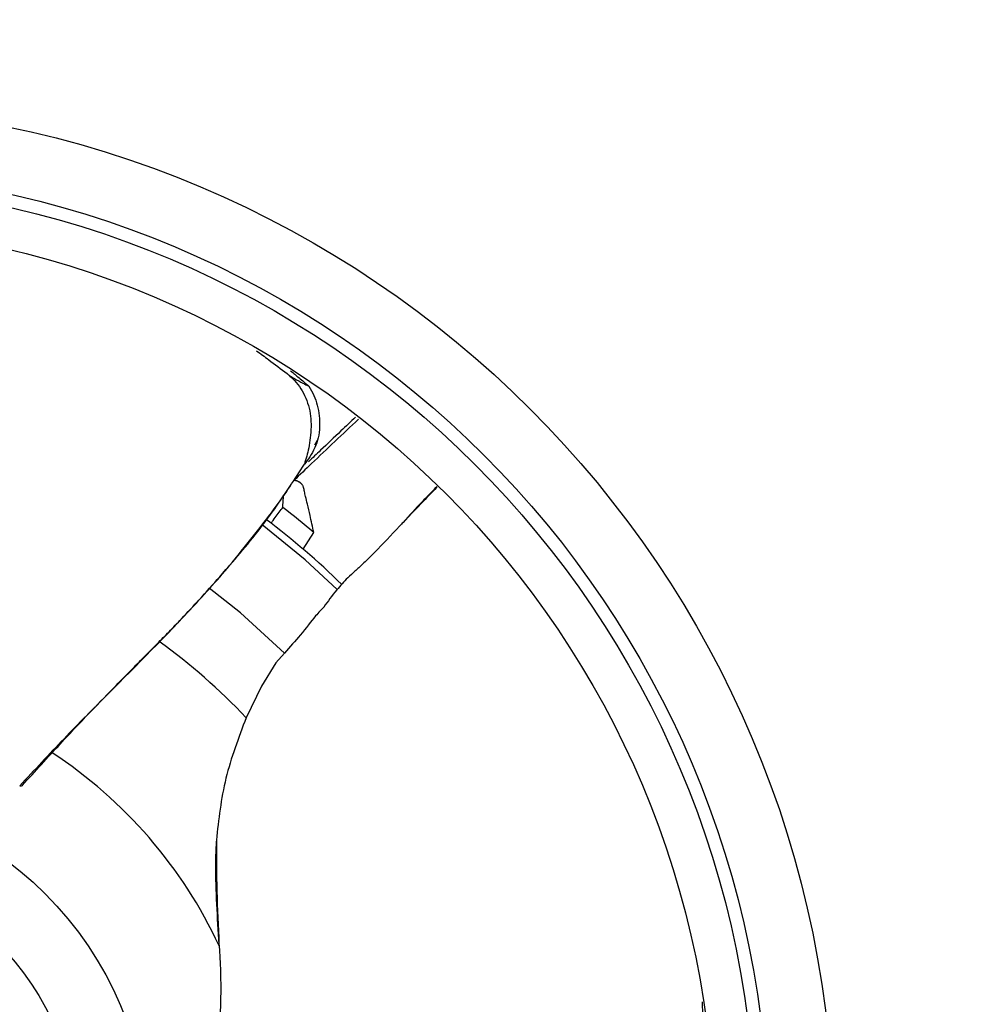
# Model space of a CAD drawing. Extents: x 5 to 297, y -3 to 205.
# Tile 15 of 37: x 62.53 to 69.88, y 150.65 to 158.2. Entities that reach past the tile are written whole.
import ezdxf

# ---------------------------------------------------------------- set-up
doc = ezdxf.new("R2010")
doc.units = 0
doc.layers.get('0').update_dxf_attribs({"linetype": 'CONTINUOUS'})

msp = doc.modelspace()

# ---------------------------------------------------------------- linework, layer by layer
at = {"color": 7, "linetype": 'CONTINUOUS'}
for p, q in [((64.5823, 155.4876), (64.5823, 155.4876)), ((64.7966, 154.9409), (64.8158, 154.9773)), ((64.7154, 154.793), (64.7159, 154.793)), ((64.7159, 154.793), (64.7163, 154.7936)), ((64.7067, 154.1415), (64.7868, 154.2703)), ((64.5624, 153.3453), (64.4977, 153.2703)), ((64.4977, 153.2703), (64.3859, 153.0919)), ((64.4977, 153.2703), (64.3859, 153.0919)), ((64.3859, 153.0919), (64.2688, 152.8499)), ((64.0608, 151.1134), (64.0618, 151.0996))]:
    msp.add_line(p, q, dxfattribs=at)
at = {"color": 1, "linetype": 'CONTINUOUS', "flags": 128}
for points in [[(64.9673, 153.8328), (64.7213, 154.06), (64.3909, 154.3281)], [(64.5624, 153.3453), (64.2252, 153.6535), (63.9867, 153.842)]]:
    msp.add_lwpolyline(points, dxfattribs=at)
at = {"color": 7, "linetype": 'CONTINUOUS'}
for radius in [13.75, 13.56, 13.36, 7.95, 7.45, 7.35, 7.0348, 2.6933, 2.1692]:
    msp.add_circle((60.8245, 149.5949), radius, dxfattribs=at)
for radius, start, end in [(13.58, 23.93169, 66.05377), (6.1286, 49.7203, 52.5642), (5.9786, 45.67193, 52.99834)]:
    msp.add_arc((60.8245, 149.5949), radius, start, end, dxfattribs=at)
at = {"color": 1, "linetype": 'CONTINUOUS'}
for radius, start, end in [(4.739, 43.38166, 54.1097), (3.5699, 24.92971, 56.77514)]:
    msp.add_arc((60.8245, 149.5949), radius, start, end, dxfattribs=at)
at = {"color": 7, "linetype": 'CONTINUOUS'}
for points, knots in [([(64.3481, 155.6635), (64.3794, 155.6407), (64.4575, 155.5836), (64.5355, 155.5236), (64.5823, 155.4876)], [0, 0, 0, 0, 0.399642, 1, 1, 1, 1]), ([(64.6096, 155.5098), (64.6312, 155.4918), (64.6781, 155.4528), (64.7251, 155.4127), (64.7504, 155.3912)], [0, 0, 0, 0, 0.461367, 1, 1, 1, 1]), ([(64.5823, 155.4876), (64.5974, 155.4749), (64.6517, 155.4294), (64.7242, 155.3231), (64.7725, 155.1639), (64.7648, 155.0237), (64.7476, 154.8964), (64.728, 154.8333), (64.7154, 154.793)], [0, 0, 0, 0, 0.081791, 0.293327, 0.504727, 0.71574, 0.818502, 1, 1, 1, 1]), ([(64.5823, 155.4876), (64.5829, 155.4872), (64.5897, 155.4819), (64.6085, 155.4687), (64.6504, 155.4428), (64.7, 155.416), (64.7353, 155.3986), (64.7504, 155.3912)], [0, 0, 0, 0, 0.012756, 0.13347, 0.330698, 0.712392, 1, 1, 1, 1]), ([(64.7504, 155.3912), (64.7636, 155.3683), (64.803, 155.3002), (64.8355, 155.1649), (64.8327, 154.9961), (64.776, 154.873), (64.7301, 154.8119), (64.7163, 154.7936)], [0, 0, 0, 0, 0.130605, 0.388235, 0.647221, 0.894046, 1, 1, 1, 1]), ([(65.1076, 155.1546), (65.0701, 155.119), (64.9808, 155.0343), (64.8608, 154.92), (64.7781, 154.8415), (64.7472, 154.8121)], [0, 0, 0, 0, 0.31149, 0.742762, 1, 1, 1, 1]), ([(62.5328, 152.3268), (62.6463, 152.449), (62.8731, 152.6933), (63.3232, 153.146), (63.7634, 153.5855), (64.1856, 154.0602), (64.4725, 154.4168), (64.641, 154.6772), (64.7159, 154.793)], [0, 0, 0, 0, 0.146695, 0.29326, 0.587441, 0.73452, 0.882022, 1, 1, 1, 1]), ([(62.5546, 152.3322), (62.6515, 152.4388), (62.8289, 152.6338), (63.0671, 152.887), (63.2561, 153.0804), (63.3969, 153.2254), (63.5027, 153.332), (63.5913, 153.4207), (63.6802, 153.511), (63.7879, 153.6234), (63.9178, 153.7634), (64.079, 153.9431), (64.2486, 154.1429), (64.4239, 154.37), (64.5452, 154.5289), (64.6063, 154.6282), (64.6125, 154.6383)], [0, 0, 0, 0, 0.133559, 0.244374, 0.333063, 0.399722, 0.444622, 0.483508, 0.526023, 0.572165, 0.639341, 0.715982, 0.810964, 0.894803, 0.989299, 1, 1, 1, 1]), ([(64.7868, 154.2703), (64.7776, 154.3138), (64.7622, 154.3864), (64.7405, 154.4782), (64.7261, 154.5394), (64.7162, 154.5813), (64.7114, 154.6063), (64.7072, 154.6214), (64.7034, 154.6292), (64.6993, 154.6353), (64.6956, 154.6399), (64.6925, 154.6432), (64.6898, 154.6459), (64.6878, 154.6476), (64.6869, 154.6484), (64.6865, 154.6487), (64.6863, 154.6488), (64.6862, 154.649), (64.6858, 154.6493), (64.6849, 154.65), (64.6837, 154.651), (64.6826, 154.6518), (64.6821, 154.6521), (64.6818, 154.6523), (64.6817, 154.6524), (64.6815, 154.6526), (64.6812, 154.6528), (64.6808, 154.653), (64.6805, 154.6533), (64.6796, 154.6538), (64.6763, 154.656), (64.6717, 154.6586), (64.667, 154.6608), (64.6649, 154.6617), (64.6641, 154.6621), (64.664, 154.6621), (64.6637, 154.6622), (64.6628, 154.6626), (64.6613, 154.6631), (64.6596, 154.6638), (64.6585, 154.6641), (64.658, 154.6643), (64.6579, 154.6643), (64.6578, 154.6644), (64.6577, 154.6644), (64.6577, 154.6644), (64.6576, 154.6644), (64.6572, 154.6646), (64.6554, 154.6651), (64.6533, 154.6657), (64.6515, 154.6661), (64.6511, 154.6662), (64.6511, 154.6662), (64.6511, 154.6663), (64.651, 154.6663), (64.6508, 154.6663), (64.6499, 154.6665), (64.6483, 154.6669), (64.6466, 154.6672), (64.6455, 154.6674), (64.6451, 154.6675), (64.6449, 154.6675), (64.6449, 154.6675), (64.6448, 154.6675), (64.6448, 154.6675), (64.6447, 154.6675), (64.6447, 154.6675), (64.6447, 154.6675), (64.6447, 154.6675), (64.6446, 154.6675), (64.6445, 154.6676), (64.6441, 154.6676), (64.6423, 154.6679), (64.6399, 154.6682), (64.6379, 154.6684), (64.6372, 154.6684)], [0, 0, 0, 0, 0.303517, 0.506923, 0.64308, 0.733975, 0.802165, 0.82076, 0.839378, 0.857074, 0.8659, 0.874725, 0.88355, 0.88796, 0.890165, 0.890716, 0.890991, 0.891129, 0.89168, 0.893885, 0.898295, 0.900499, 0.901601, 0.902152, 0.902221, 0.902497, 0.903599, 0.904701, 0.904977, 0.906079, 0.910489, 0.928171, 0.936994, 0.941403, 0.941954, 0.942023, 0.942299, 0.943401, 0.94781, 0.95222, 0.954424, 0.954975, 0.955251, 0.955389, 0.955458, 0.955492, 0.95563, 0.956181, 0.958385, 0.967207, 0.969411, 0.969687, 0.969756, 0.969773, 0.969842, 0.970118, 0.97122, 0.975629, 0.980038, 0.982243, 0.982794, 0.98307, 0.983138, 0.983173, 0.983311, 0.983448, 0.983517, 0.983535, 0.983543, 0.983578, 0.983715, 0.984267, 0.986471, 0.995292, 1, 1, 1, 1]), ([(65.7326, 154.6178), (65.7316, 154.6168), (65.6909, 154.5748), (65.5859, 154.466), (65.4193, 154.2916), (65.2739, 154.135), (65.1664, 154.0302), (65.1045, 153.9727), (65.0395, 153.9163), (64.9481, 153.8149), (64.895, 153.7409), (64.864, 153.6976)], [0, 0, 0, 0, 0.003474, 0.138669, 0.356856, 0.576753, 0.651748, 0.718727, 0.78056, 0.871394, 1, 1, 1, 1]), ([(64.5499, 154.4612), (64.5502, 154.4679), (64.5517, 154.4994), (64.554, 154.5305), (64.5557, 154.5549)], [0, 0, 0, 0, 0.2156074, 1, 1, 1, 1]), ([(64.4594, 154.3415), (64.4646, 154.3486), (64.4907, 154.3838), (64.5209, 154.4237), (64.5462, 154.4563), (64.5499, 154.4612)], [0, 0, 0, 0, 0.17461, 0.877409, 1, 1, 1, 1]), ([(64.8674, 153.7009), (64.8663, 153.6998), (64.8457, 153.68), (64.7881, 153.6179), (64.6995, 153.4954), (64.6049, 153.3918), (64.5624, 153.3453)], [0, 0, 0, 0, 0.014389, 0.260306, 0.667708, 1, 1, 1, 1]), ([(64.2688, 152.8499), (64.2105, 152.6955), (64.0928, 152.3839), (64.0581, 152.0692), (64.0406, 151.9105)], [0, 0, 0, 0, 0.495613, 1, 1, 1, 1]), ([(62.5328, 152.3268), (62.538, 152.327), (62.5483, 152.3274), (62.5561, 152.3312), (62.5569, 152.335), (62.557, 152.3352)], [0, 0, 0, 0, 0.4834734, 0.9670589, 1, 1, 1, 1]), ([(64.0406, 151.9105), (64.0398, 151.8979), (64.0359, 151.8348), (64.0286, 151.5776), (64.0466, 151.3186), (64.0608, 151.1134)], [0, 0, 0, 0, 0.04936, 0.246828, 1, 1, 1, 1]), ([(64.0406, 151.9105), (64.0409, 151.7818), (64.0415, 151.5262), (64.0544, 151.2504), (64.0608, 151.1134)], [0, 0, 0, 0, 0.503025, 1, 1, 1, 1]), ([(64.0618, 151.0996), (64.0629, 151.0834), (64.0687, 151.0024), (64.0774, 150.7851), (64.0702, 150.5293), (64.0475, 150.3066), (64.034, 150.2045), (64.0229, 150.1365), (64.0151, 150.0875), (64.0072, 150.056), (64.0062, 150.0266), (64.0092, 150.0031), (64.0154, 149.9813), (64.0215, 149.9686), (64.0251, 149.9633), (64.0256, 149.9627)], [0, 0, 0, 0, 0.045588, 0.227986, 0.599105, 0.723555, 0.80694, 0.862669, 0.899862, 0.932, 0.948426, 0.964854, 0.981277, 0.997874, 1, 1, 1, 1]), ([(67.7642, 150.6711), (67.7666, 150.6167), (67.7714, 150.5044), (67.7735, 150.3901), (67.7746, 150.3311)], [0, 0, 0, 0, 0.4837407, 1, 1, 1, 1])]:
    msp.add_open_spline(points, degree=3, knots=knots, dxfattribs=at)
at = {"color": 1, "linetype": 'CONTINUOUS'}
for points, knots in [([(65.1293, 155.1373), (65.0094, 155.0243), (64.8441, 154.8686), (64.6801, 154.7117), (64.635, 154.6686)], [0, 0, 0, 0, 0.7252527, 1, 1, 1, 1]), ([(65.7302, 154.6204), (65.6926, 154.5821), (65.6048, 154.4928), (65.5112, 154.3914), (65.4557, 154.3294), (65.4477, 154.3205)], [0, 0, 0, 0, 0.391601, 0.913097, 1, 1, 1, 1])]:
    msp.add_open_spline(points, degree=3, knots=knots, dxfattribs=at)

doc.saveas('drawing.dxf')
